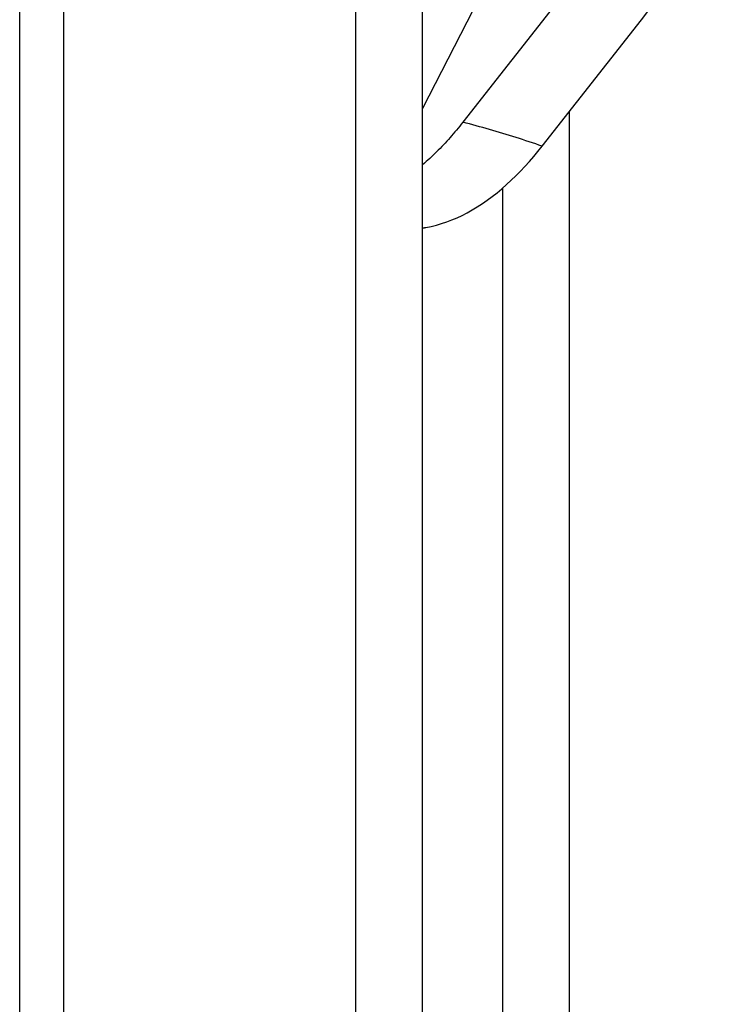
# Model space of a CAD drawing. Header units: inches. Extents: x 5.3 to 73.2, y 7.6 to 48.4.
# Tile 31 of 41: x 68.418 to 68.811, y 29.042 to 29.593. Entities that reach past the tile are written whole.
import ezdxf

# ---------------------------------------------------------------- set-up
doc = ezdxf.new("R2010")
doc.units = ezdxf.units.IN
doc.header["$MEASUREMENT"] = 0
doc.layers.add('Visible Edges(ANSI)', color=7, linetype='Continuous', lineweight=25)
doc.layers.add('Visible Tangent Edges(ANSI)', color=7, linetype='Continuous', lineweight=25)

msp = doc.modelspace()

# ---------------------------------------------------------------- linework, layer by layer
at = {"layer": 'Visible Edges(ANSI)'}
for p, q in [((68.64351, 19.44462), (68.64351, 31.97688)), ((68.41812, 19.67784), (68.41812, 31.957)), ((68.60603, 31.9553), (68.60603, 19.42304)), ((68.73301, 29.62108), (68.66602, 29.53573)), ((68.7104, 29.52232), (68.76591, 29.59303))]:
    msp.add_line(p, q, dxfattribs=at)
at = {"layer": 'Visible Edges(ANSI)', "flags": 128}
for points in [[(68.66602, 29.53573), (68.66514, 29.53461), (68.66426, 29.53351), (68.66337, 29.53242), (68.66247, 29.53133), (68.66157, 29.53026), (68.66067, 29.5292), (68.65976, 29.52815), (68.65884, 29.5271), (68.65792, 29.52607), (68.657, 29.52505), (68.65607, 29.52404), (68.65513, 29.52304), (68.65419, 29.52205), (68.65325, 29.52107), (68.6523, 29.5201), (68.65134, 29.51915), (68.65038, 29.51821), (68.64942, 29.51727), (68.64844, 29.51635), (68.64747, 29.51544), (68.64649, 29.51454), (68.6455, 29.51366), (68.64451, 29.51279), (68.64351, 29.51193)], [(68.64526, 29.47685), (68.64825, 29.47745), (68.65121, 29.47817), (68.65414, 29.47901), (68.65704, 29.47998), (68.65992, 29.48106), (68.66279, 29.48227), (68.66564, 29.4836), (68.66847, 29.48506), (68.6713, 29.48664), (68.67411, 29.48834), (68.67692, 29.49017), (68.67969, 29.4921), (68.68243, 29.49413), (68.68514, 29.49627), (68.68782, 29.49849), (68.69046, 29.50081), (68.69308, 29.50322), (68.69566, 29.50572), (68.69822, 29.5083), (68.70073, 29.51096), (68.70321, 29.51369), (68.70565, 29.5165), (68.70805, 29.51937), (68.7104, 29.52232)], [(68.64351, 29.47654), (68.64358, 29.47656), (68.64365, 29.47657), (68.64373, 29.47658), (68.6438, 29.47659), (68.64387, 29.4766), (68.64395, 29.47662), (68.64402, 29.47663), (68.64409, 29.47664), (68.64416, 29.47665), (68.64424, 29.47667), (68.64431, 29.47668), (68.64438, 29.47669), (68.64446, 29.4767), (68.64453, 29.47672), (68.6446, 29.47673), (68.64467, 29.47674), (68.64475, 29.47675), (68.64482, 29.47677), (68.64489, 29.47678), (68.64497, 29.47679), (68.64504, 29.47681), (68.64511, 29.47682), (68.64518, 29.47683), (68.64526, 29.47685)]]:
    msp.add_lwpolyline(points, dxfattribs=at)
at = {"layer": 'Visible Edges(ANSI)'}
msp.add_ellipse((68.65656, 29.64886), major_axis=(0.12663, 0.08662), ratio=0.760661, start_param=5.105287, end_param=6.506119, dxfattribs=at)
at = {"layer": 'Visible Tangent Edges(ANSI)'}
for p, q in [((68.44272, 19.57716), (68.44272, 31.98927)), ((68.6987, 29.65121), (68.64351, 29.54338)), ((68.72568, 22.25236), (68.72568, 29.54178)), ((68.6882, 29.49883), (68.6882, 22.23469))]:
    msp.add_line(p, q, dxfattribs=at)
at = {"layer": 'Visible Tangent Edges(ANSI)', "flags": 128}
msp.add_lwpolyline([(68.7104, 29.52232), (68.70859, 29.52294), (68.70677, 29.52355), (68.70495, 29.52416), (68.70313, 29.52476), (68.7013, 29.52536), (68.69947, 29.52595), (68.69764, 29.52654), (68.6958, 29.52712), (68.69396, 29.5277), (68.69212, 29.52828), (68.69028, 29.52884), (68.68843, 29.52941), (68.68658, 29.52996), (68.68473, 29.53052), (68.68287, 29.53106), (68.68101, 29.5316), (68.67915, 29.53214), (68.67728, 29.53267), (68.67541, 29.53319), (68.67354, 29.53371), (68.67167, 29.53423), (68.66979, 29.53473), (68.66791, 29.53523), (68.66602, 29.53573)], dxfattribs=at)

doc.saveas('drawing.dxf')
